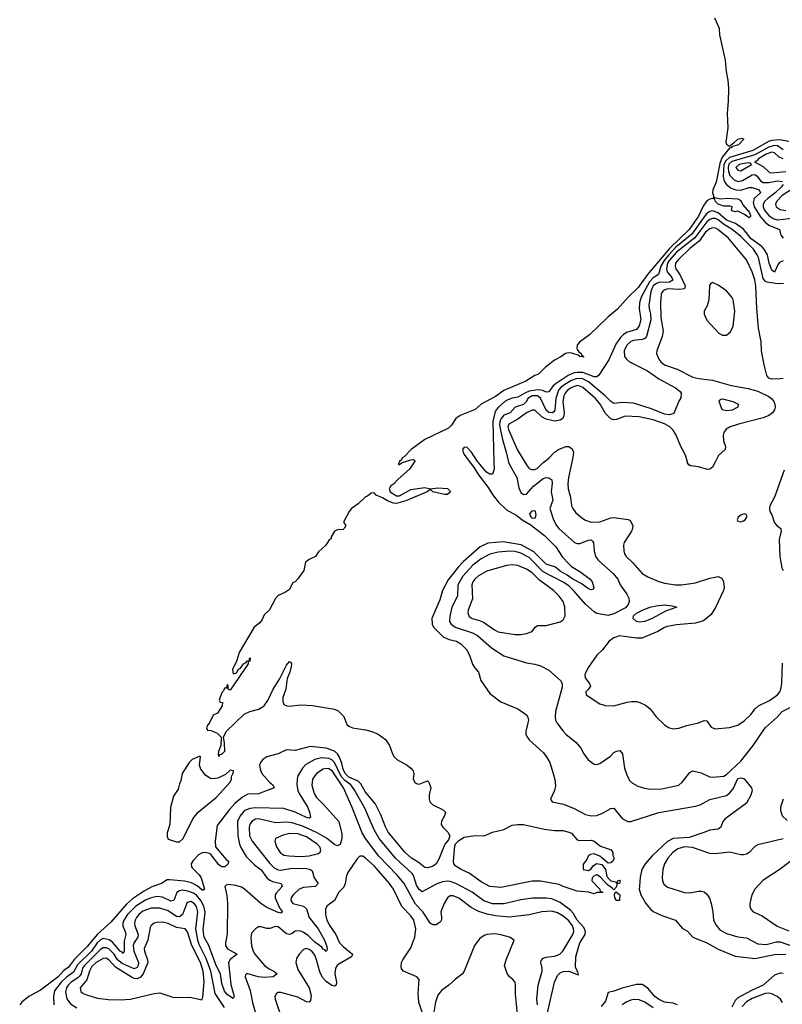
# Model space of a CAD drawing. Header units: inches. Extents: x 1552611 to 1694776, y 811966 to 917215.
# Tile 62 of 256: x 1570257 to 1575665, y 866154 to 873138. Entities that reach past the tile are written whole.
import ezdxf

# ---------------------------------------------------------------- set-up
doc = ezdxf.new("R2010")
doc.units = ezdxf.units.IN
doc.header["$MEASUREMENT"] = 0
doc.layers.add('B5876', color=7, linetype='Continuous')
doc.layers.add('B5877', color=7, linetype='Continuous')

msp = doc.modelspace()

# ---------------------------------------------------------------- linework, layer by layer
at = {"layer": 'B5876', "color": 5}
for points, elevation in [([(1573054.2, 870000), (1573020.4, 869950), (1572941.1, 869878.9), (1572910, 869845.1), (1572888.9, 869831.1), (1572877.7, 869810), (1572884.4, 869790), (1572930, 869761.3), (1572950, 869760.9), (1573030, 869805.9), (1573130, 869820.8), (1573170, 869810.4), (1573222.4, 869817.6), (1573290, 869812.9), (1573310, 869794.8), (1573310, 869786.6), (1573291, 869769), (1573270, 869769.8), (1573186, 869790), (1573170, 869806), (1573146.8, 869790), (1572994.6, 869725.4), (1572930, 869706.5), (1572907.8, 869707.8), (1572864.3, 869724.3), (1572830, 869745.4), (1572784.2, 869764.2), (1572770, 869781.2), (1572750, 869780.5), (1572722.5, 869757.5), (1572710, 869752.8), (1572656.5, 869703.5), (1572610.2, 869670), (1572592.9, 869650), (1572552.7, 869572.7), (1572570.8, 869550.8), (1572557.3, 869530), (1572550, 869522.7), (1572510, 869519.5), (1572490, 869509.3), (1572466.8, 869470), (1572464.7, 869455.3), (1572450.7, 869449.3), (1572428.6, 869411.4), (1572375.6, 869364.4), (1572353.7, 869330), (1572310.4, 869309.6), (1572284.7, 869290), (1572271.6, 869230), (1572228.8, 869171.2), (1572210, 869151.1), (1572194.9, 869145.1), (1572170, 869096.9), (1572142.7, 869077.3), (1572090, 869053.2), (1572070, 869033.1), (1572027.6, 868952.4), (1571990, 868916.3), (1571976.4, 868883.6), (1571959.3, 868860.7), (1571920.1, 868830), (1571812.5, 868650), (1571795.4, 868584.6), (1571767.2, 868530), (1571770, 868498.8), (1571794.8, 868505.2), (1571809.6, 868530.4), (1571822.7, 868537.3), (1571844, 868570), (1571862, 868578), (1571870, 868591.3), (1571887.3, 868592.7), (1571887.3, 868607.3), (1571892, 868612), (1571890, 868588), (1571878, 868582), (1571878, 868570), (1571750, 868381.2), (1571735.3, 868390), (1571735.1, 868410), (1571730, 868422), (1571722.8, 868402.8), (1571724.7, 868395.3), (1571710, 868395.8), (1571702.9, 868377.1), (1571690, 868366.3), (1571670.6, 868310.6), (1571678, 868298), (1571695.9, 868295.9), (1571694, 868270), (1571660.3, 868219.7), (1571630, 868203.9), (1571605.3, 868154.7), (1571585.6, 868130), (1571580.8, 868110), (1571590, 868099), (1571615.9, 868095.9), (1571657.8, 868077.8), (1571684.9, 868050), (1571683.6, 867990), (1571666.6, 867946.6), (1571665, 867925), (1571670, 867910.7), (1571676.8, 867923.2), (1571692.8, 867930), (1571711.8, 867950), (1571709.2, 868009.2), (1571702, 868050), (1571721.2, 868090), (1571850, 868212.4), (1571890, 868230.4), (1571953.6, 868246.4), (1571989.7, 868270.3), (1572017, 868310), (1572054, 868390), (1572098.6, 868461.4), (1572150, 868558.8), (1572170, 868584.7), (1572179.8, 868579.8), (1572184.7, 868570), (1572182.8, 868550), (1572173.4, 868510), (1572154.9, 868465.1), (1572143.8, 868390), (1572123, 868330), (1572122, 868302), (1572130, 868281), (1572150.7, 868270.7), (1572168.5, 868268.5), (1572250, 868278), (1572333.4, 868273.4), (1572490, 868246.9), (1572515.9, 868235.9), (1572554.9, 868194.9), (1572577.7, 868137.7), (1572590, 868125.7), (1572616.2, 868116.2), (1572710, 868102), (1572754.4, 868090), (1572798.9, 868070), (1572850, 868032.6), (1572878.6, 867990), (1572899.6, 867930), (1572911.7, 867910), (1572931, 867891), (1573004.9, 867850), (1573030.7, 867830), (1573047.3, 867810), (1573051, 867790), (1573048, 867750), (1573058.8, 867730), (1573070, 867720.7), (1573090, 867714.8), (1573150, 867738), (1573158, 867730), (1573172, 867690), (1573159.8, 867640.2), (1573160.4, 867610), (1573166.4, 867590), (1573187.8, 867567.8), (1573256.1, 867536.1), (1573275.9, 867515.9), (1573270.5, 867490), (1573247.7, 867452.3), (1573246.5, 867430), (1573258.5, 867410), (1573293.9, 867373.9), (1573306.3, 867350), (1573298.6, 867321.4), (1573272.5, 867290), (1573230, 867182.7), (1573210, 867151.5), (1573190, 867134.7), (1573150, 867122.4), (1573130, 867124.6), (1573082.7, 867162.7), (1573034.6, 867190), (1572990, 867229.9), (1572870, 867375.2), (1572850, 867412), (1572817.9, 867497.9), (1572778.2, 867578.2), (1572710, 867659.6), (1572677.2, 867717.2), (1572657.2, 867737.2), (1572590, 867765.6), (1572564, 867790), (1572550, 867822.8), (1572542, 867862.1), (1572525.9, 867905.9), (1572510.3, 867930.3), (1572489.9, 867949.9), (1572430.2, 867970.2), (1572317.2, 867982.8), (1572210, 867954.1), (1572150, 867958.5), (1572090, 867930.5), (1572009.6, 867910.4), (1571982.3, 867890), (1571965.3, 867870), (1571957.6, 867850), (1571961.4, 867821.4), (1571973.4, 867790), (1572029.1, 867729.1), (1572053.4, 867710), (1572060.7, 867690), (1571950, 867647.6), (1571875.3, 867644.7), (1571836.9, 867623.1), (1571782, 867578), (1571743.8, 867536.2), (1571656.7, 867423.3), (1571642.8, 867310), (1571646, 867270), (1571721.2, 867181.2), (1571737.3, 867170), (1571736, 867150), (1571712, 867130), (1571690, 867128.2), (1571670, 867142.9), (1571614.2, 867214.2), (1571602.6, 867222.6), (1571570, 867229.9), (1571550, 867227.5), (1571526, 867214), (1571486.8, 867173.2), (1571473.4, 867150), (1571475.2, 867130), (1571481, 867121), (1571530, 867073), (1571543.9, 867050), (1571567.7, 866970), (1571557.5, 866962.5), (1571550, 866963.5), (1571514.6, 866994.6), (1571475.7, 867015.7), (1571426.3, 867026.3), (1571322.7, 867037.3), (1571304, 867036), (1571263, 867010), (1571193.2, 866986.8), (1571141.6, 866958.4), (1571058.2, 866901.8), (1571015, 866865), (1570903.7, 866736.3), (1570808.6, 866651.4), (1570734.9, 866565.1), (1570646, 866474), (1570602.4, 866417.6), (1570569.1, 866390.9), (1570529.3, 866350), (1570404.6, 866255.4), (1570321.3, 866210), (1570272.1, 866170), (1570257.4, 866150)], 720), ([(1572947.4, 870000), (1572942.4, 869990), (1572943.9, 869983.9), (1572950, 869982.4), (1572964.8, 869995.2), (1572979.6, 870000)], 720), ([(1573449.2, 870000), (1573479.1, 869959.1), (1573510, 869908.5), (1573580, 869820), (1573610, 869770.2), (1573650, 869718.2), (1573710, 869660.7), (1573781.6, 869621.6), (1573819.2, 869590), (1573876.8, 869556.8), (1573979.4, 869479.4), (1574058.6, 869398.6), (1574106.5, 869326.5), (1574150, 869277.5), (1574170, 869258.9), (1574230, 869223.8), (1574302.9, 869170), (1574316.3, 869150), (1574328.7, 869110), (1574323.4, 869096.6), (1574310, 869092.8), (1574290, 869100.7), (1574238.5, 869138.5), (1574178.8, 869170), (1574139, 869199), (1574090, 869225.8), (1574055.5, 869255.5), (1573990, 869276.9), (1573903.2, 869363.2), (1573812.8, 869412.8), (1573686.2, 869433.8), (1573576, 869424), (1573521.6, 869398.4), (1573404.3, 869295.7), (1573365.5, 869254.5), (1573294.7, 869165.3), (1573254.9, 869090), (1573237.2, 869022.8), (1573179.3, 868890), (1573181.5, 868850), (1573191.6, 868830), (1573260.8, 868760.8), (1573302.7, 868742.7), (1573354.4, 868730), (1573384.6, 868710), (1573425.3, 868670), (1573447.4, 868630), (1573467.4, 868567.4), (1573482, 868542), (1573510.5, 868510), (1573526, 868450), (1573590, 868358.8), (1573670, 868299.1), (1573790, 868248.7), (1573850, 868208), (1573861.1, 868190), (1573864.9, 868170), (1573845.2, 868090), (1573845.7, 868070), (1573852.7, 868052.7), (1573870.4, 868030), (1573970, 867938.9), (1573992.9, 867910), (1574015.6, 867870), (1574041.1, 867790), (1574052.3, 867747.7), (1574056.7, 867703.3), (1574050.3, 867669.7), (1574021, 867610), (1574032, 867590), (1574114, 867574), (1574190, 867542.4), (1574270, 867499.4), (1574310, 867490.1), (1574350, 867493.5), (1574389.7, 867510), (1574450, 867543.6), (1574470, 867544.9), (1574530, 867472.8), (1574550, 867459), (1574570, 867451.8), (1574590, 867450.9), (1574790, 867514.3), (1575050, 867558.6), (1575082, 867570), (1575150, 867606.2), (1575270, 867635), (1575290, 867650.8), (1575316.8, 867683.2), (1575350, 867755.8), (1575370, 867761.2), (1575393.4, 867753.4), (1575445.2, 867690), (1575450.2, 867670), (1575442.6, 867637.4), (1575410, 867579.7), (1575259.1, 867470), (1575242.6, 867450), (1575227.7, 867410), (1575210, 867395.8), (1575150, 867389.9), (1575108.5, 867371.5), (1575003.2, 867336.8), (1574891.1, 867328.9), (1574850, 867307.8), (1574743.4, 867210), (1574693.3, 867150), (1574668.5, 867110), (1574656.7, 867056.7), (1574651.5, 866990), (1574650.9, 866970), (1574660.6, 866930), (1574696.3, 866870), (1574729.3, 866830), (1574750, 866812.8), (1574810, 866783.2), (1574906.4, 866750), (1574953.5, 866693.5), (1574993.4, 866673.4), (1575030.1, 866630.1), (1575128.8, 866590), (1575210, 866545.7), (1575330, 866494.6), (1575470, 866479.9), (1575610, 866508), (1575688.8, 866508.8)], 740), ([(1573723.9, 870000), (1573733.9, 869973.9), (1573781.9, 869890), (1573796.3, 869816.3), (1573810, 869785.3), (1573830, 869770.3), (1573850, 869772.6), (1573901.3, 869830), (1573970, 869884.6), (1573990, 869891), (1574008.6, 869888.6), (1574030, 869874), (1574033.9, 869850), (1574025.6, 869790), (1574037, 869730), (1574015.7, 869670), (1574042.1, 869590), (1574063.2, 869550), (1574079.7, 869530), (1574190.4, 869430), (1574210, 869421.7), (1574230, 869421.8), (1574290, 869447.1), (1574310, 869448.7), (1574319.7, 869439.7), (1574326.1, 869426.1), (1574330.8, 869370), (1574341.2, 869330), (1574361.8, 869301.8), (1574465.2, 869210), (1574497.7, 869170), (1574514.9, 869130), (1574562.3, 869062.3), (1574575.4, 869035.4), (1574578, 869010), (1574570.8, 868989.2), (1574552.7, 868967.3), (1574470, 868924.1), (1574430, 868912.2), (1574350, 868925.7), (1574330, 868936.8), (1574270, 868991.1), (1574184.8, 869090), (1574150, 869121.8), (1574110, 869149.1), (1573970, 869222), (1573870, 869323.4), (1573810, 869353.8), (1573770, 869365.6), (1573730, 869367.2), (1573650, 869360.6), (1573590, 869346.1), (1573530, 869314.9), (1573470, 869268.4), (1573399.4, 869190), (1573363.9, 869130), (1573361.2, 869050), (1573321.4, 868970), (1573306.4, 868906.4), (1573305.5, 868870), (1573315.8, 868850), (1573344, 868830), (1573467.6, 868790), (1573504.1, 868770), (1573602.7, 868682.7), (1573690, 868626.4), (1573850, 868576.5), (1573910, 868567.4), (1573950, 868554.9), (1574010, 868523.6), (1574092.4, 868450), (1574104.9, 868430), (1574104.5, 868404.5), (1574057.1, 868230), (1574053, 868190), (1574057.2, 868170), (1574065.6, 868150), (1574110, 868091.5), (1574130, 868069), (1574203.8, 868010), (1574236.4, 867970), (1574258.4, 867930), (1574289.1, 867889.1), (1574330, 867858), (1574350, 867855.5), (1574370, 867862), (1574445.4, 867914.6), (1574470, 867939.3), (1574490, 867950.4), (1574513.4, 867953.4), (1574531.6, 867931.6), (1574546.5, 867830), (1574562, 867782), (1574582.2, 867742.2), (1574602.3, 867722.3), (1574640.2, 867700.2), (1574687, 867687), (1574730, 867680.8), (1574810, 867682.6), (1574930, 867708.4), (1574953.7, 867730), (1575010, 867798), (1575030, 867810.4), (1575090, 867794.9), (1575148.2, 867768.2), (1575170, 867764.4), (1575250, 867773.1), (1575270, 867784), (1575370, 867878.9), (1575457.5, 867990), (1575544.3, 868115.7), (1575628, 868190), (1575663.1, 868230), (1575721, 868259)], 760), ([(1573620.1, 870000), (1573621.6, 869950), (1573610, 869914), (1573590, 869913.6), (1573568.1, 869928.1), (1573507.6, 870000)], 740), ([(1573838.8, 870000), (1573854.4, 869974.4), (1573870, 869955.2), (1573886.6, 869946.6), (1573910, 869946.5), (1573930, 869956.9), (1573966.3, 869993.7), (1573974.2, 870000)], 780), ([(1574171.9, 870000), (1574149, 869890), (1574145.1, 869845.1), (1574146.4, 869810), (1574162.7, 869750), (1574170.2, 869690), (1574178.2, 869670), (1574199.5, 869639.5), (1574243.6, 869603.6), (1574270, 869587.7), (1574310, 869574.4), (1574370, 869575.3), (1574450, 869603.7), (1574470, 869605.9), (1574572.1, 869592.1), (1574585.7, 869585.7), (1574603.7, 869550), (1574603.1, 869530), (1574596.1, 869510), (1574543.6, 869430), (1574538, 869410), (1574540.3, 869370), (1574545.2, 869350), (1574558, 869330), (1574605.1, 869285.1), (1574671.5, 869210), (1574710, 869185.1), (1574790, 869153), (1574830, 869140.6), (1574908.3, 869128.3), (1574949.3, 869129.3), (1575050, 869143.6), (1575150, 869176.6), (1575210, 869189.2), (1575236.1, 869176.1), (1575248.4, 869150), (1575251.4, 869111.4), (1575247.5, 869090), (1575191.9, 868968.1), (1575160.6, 868919.4), (1575106.4, 868873.6), (1575050, 868857.3), (1574914.1, 868845.9), (1574850, 868833.9), (1574830, 868827.1), (1574781.6, 868798.4), (1574667.9, 868752.1), (1574630, 868749.9), (1574510, 868767.1), (1574470, 868753.8), (1574437.3, 868730), (1574390.6, 868669.4), (1574349.7, 868630.3), (1574290, 868546.2), (1574270.7, 868510), (1574264.6, 868490), (1574266.4, 868470), (1574296.9, 868430), (1574305.5, 868410), (1574291.2, 868388.8), (1574270.4, 868370), (1574274.9, 868350), (1574370, 868286.4), (1574410, 868272.4), (1574470, 868272.2), (1574563.5, 868296.5), (1574598.9, 868301.1), (1574630, 868301.1), (1574655.1, 868295.1), (1574695.4, 868275.4), (1574728.8, 868250), (1574770, 868192.7), (1574830, 868135.5), (1574857.7, 868117.7), (1574888.5, 868108.5), (1574930, 868113.1), (1574987.3, 868132.7), (1575069.8, 868150.2), (1575110, 868166.7), (1575130, 868164), (1575160.3, 868120.3), (1575188.4, 868108.4), (1575290, 868116.9), (1575350, 868132.9), (1575395.2, 868164.8), (1575440.4, 868210), (1575471.9, 868250), (1575495.8, 868270), (1575573.3, 868310), (1575629.7, 868350), (1575646.2, 868370), (1575654.6, 868390), (1575661.1, 868430), (1575666.7, 868573.3)], 780), ([(1575188.4, 870000), (1575170, 869965), (1575150, 869948.8), (1575133.1, 869946.9), (1575070, 869966.4), (1575012.8, 869972.8), (1575001.5, 869981.5), (1574993.5, 869993.5), (1574991.6, 870000)], 780), ([(1575677.2, 869942.8), (1575610.3, 869750), (1575576.3, 869690), (1575573.4, 869670), (1575576.3, 869650), (1575590, 869626), (1575609.1, 869569.1), (1575625.5, 869550), (1575654.4, 869530), (1575657.4, 869510), (1575641.5, 869450), (1575647.6, 869330), (1575660.4, 869250), (1575670, 869230.8)], 820), ([(1573967.4, 865950), (1574049.3, 866310), (1574070, 866357.6), (1574090, 866376.5), (1574110, 866385.9), (1574150, 866388.1), (1574216.1, 866363.9), (1574218.4, 866370), (1574197.6, 866417.6), (1574200.2, 866490), (1574228.1, 866590), (1574266.3, 866650), (1574268.8, 866670), (1574258.2, 866698.2), (1574211.1, 866750), (1574181.4, 866801.4), (1574162.7, 866822.7), (1574090, 866875.9), (1574030, 866901.5), (1573990, 866908), (1573894, 866906), (1573810, 866894.9), (1573693.2, 866866.8), (1573610, 866867.1), (1573547.4, 866887.4), (1573464.5, 866950), (1573350, 867009.9), (1573310, 867025.4), (1573290, 867027.3), (1573256.3, 867023.7), (1573210, 867006.9), (1573110, 866952.5), (1573090, 866969.2), (1573070, 866999.9), (1573050, 867067.3), (1573041.3, 867081.3), (1572921.7, 867190), (1572807.3, 867330), (1572770, 867392), (1572704.8, 867544.8), (1572630, 867677.2), (1572604.1, 867710), (1572562.2, 867742.2), (1572537, 867770), (1572490, 867868.8), (1572470, 867887.6), (1572450, 867897.3), (1572397.3, 867902.7), (1572349, 867891), (1572285.5, 867854.5), (1572261.7, 867830), (1572230, 867773.7), (1572223.8, 867750), (1572222, 867710), (1572229.4, 867670.6), (1572238.5, 867650), (1572300.1, 867550), (1572315, 867510), (1572318.4, 867481.6), (1572310, 867474.8), (1572290, 867480.2), (1572210, 867517.8), (1572130, 867541.8), (1571930, 867548.3), (1571890, 867543), (1571850, 867525.2), (1571820.1, 867490), (1571802.7, 867450), (1571803.4, 867350), (1571816.1, 867290), (1571825.1, 867265.1), (1571862.3, 867202.3), (1571923.1, 867143.1), (1571970, 867107), (1572010, 867051.8), (1572030, 867034), (1572050, 867024.7), (1572112.2, 867010), (1572117.8, 866990), (1572076.6, 866943.4), (1572069.5, 866930), (1572068.4, 866910), (1572098.8, 866838.8), (1572120.3, 866810), (1572110, 866800.4), (1572090, 866804.7), (1572010, 866840.7), (1571967.9, 866870), (1571850, 866972.9), (1571830, 866984.3), (1571790, 866996.8), (1571737, 867003), (1571720.8, 866999.2), (1571712.7, 866990), (1571726, 866926), (1571730.1, 866870.1), (1571727.9, 866652.1), (1571715.6, 866590), (1571717.2, 866570), (1571730, 866546.4), (1571799, 866510), (1571750, 866471.9), (1571737.7, 866450), (1571754, 866294), (1571777.2, 866210), (1571770, 866195.6), (1571730, 866220.6), (1571710, 866247.1), (1571690, 866301.7), (1571680.3, 866370), (1571649.9, 866430.1), (1571599.6, 866570), (1571565.5, 866630), (1571557.4, 866682.6), (1571572.7, 866807.3), (1571563.1, 866850), (1571541.5, 866890), (1571510, 866929.1), (1571490, 866941.7), (1571450, 866957), (1571410, 866963.4), (1571390, 866959.9), (1571372.1, 866947.9), (1571350, 866889.8), (1571330, 866886.4), (1571270, 866913.7), (1571230, 866917.6), (1571190, 866909), (1571150, 866892.2), (1571081, 866850), (1571022.1, 866790), (1570996.2, 866750), (1570989, 866730), (1570987.5, 866707.5), (1571005.8, 866670), (1571010.5, 866650), (1570999, 866601), (1570998.4, 866530), (1570990, 866515.1), (1570983.8, 866523.8), (1570970, 866530.5), (1570914.8, 866594.8), (1570891.1, 866611.1), (1570850, 866619.8), (1570830, 866610.9), (1570807.4, 866590), (1570766.1, 866530), (1570666.8, 866433.2), (1570638.1, 866381.9), (1570590, 866345.9), (1570552.3, 866310), (1570505.1, 866250), (1570496.4, 866210), (1570500.1, 866150)], 740), ([(1573929.4, 866150), (1573924.2, 866190), (1573933.4, 866290), (1573961, 866390), (1573962, 866410), (1573952, 866450), (1573954.2, 866465.8), (1573970, 866481.3), (1573990, 866488.2), (1574050, 866495.2), (1574070, 866502), (1574090, 866511.2), (1574109.4, 866530.6), (1574179.7, 866650), (1574185.9, 866670), (1574185, 866690), (1574177.5, 866710), (1574150, 866747), (1574110, 866779.2), (1574070, 866802.5), (1574030, 866813.5), (1573958.8, 866810), (1573870, 866788.7), (1573730, 866772), (1573630, 866780.4), (1573572.8, 866792.8), (1573513.4, 866813.4), (1573459.6, 866839.6), (1573370, 866905.8), (1573330, 866924.5), (1573310, 866923.2), (1573290.2, 866910), (1573266.1, 866870), (1573244.1, 866810), (1573249.2, 866770), (1573247.9, 866752.1), (1573240.2, 866739.8), (1573210, 866718.7), (1573190, 866716.9), (1573170, 866726), (1573115.7, 866810), (1573064, 866864), (1572982.3, 867010), (1572932.7, 867070), (1572804.4, 867204.4), (1572708.4, 867330), (1572685.4, 867370), (1572614.5, 867550), (1572552.6, 867690), (1572472.9, 867810), (1572450, 867825.4), (1572430, 867827), (1572410, 867821.7), (1572361.6, 867790), (1572334.4, 867750), (1572328.5, 867708.5), (1572344.2, 867650), (1572361.3, 867621.3), (1572414.2, 867570), (1572520.7, 867450), (1572542.1, 867362.1), (1572540.5, 867330), (1572530, 867287.8), (1572510, 867278.7), (1572490, 867287.6), (1572432.4, 867332.4), (1572366.6, 867370), (1572270, 867416.1), (1572190, 867442.3), (1572150, 867445.8), (1572070, 867441.8), (1571950, 867469.5), (1571930, 867466.9), (1571905.8, 867454.2), (1571890, 867431.9), (1571884, 867410), (1571887.3, 867350), (1571905.9, 867310), (1572030, 867152.1), (1572062, 867122), (1572090, 867108.6), (1572110, 867106.3), (1572190, 867118.6), (1572290, 867116.4), (1572320.3, 867110), (1572330, 867101.1), (1572344.4, 867050), (1572372.8, 867010), (1572370, 867005.1), (1572353, 866990), (1572270, 866981.5), (1572238.6, 866970), (1572196.3, 866930), (1572181.8, 866910), (1572179.3, 866890), (1572194.9, 866870), (1572270, 866850.1), (1572291.8, 866831.8), (1572310.6, 866770), (1572374.1, 866690), (1572418.9, 866610), (1572435.1, 866564.9), (1572436.4, 866543.6), (1572430, 866527.8), (1572420.4, 866540.4), (1572410, 866544.4), (1572398.6, 866558.6), (1572350, 866594.9), (1572301.7, 866641.7), (1572270, 866662.2), (1572250, 866671.8), (1572224, 866676), (1572210, 866673.1), (1572190, 866656.2), (1572170, 866648.6), (1572150, 866654.2), (1572090, 866702.9), (1572070, 866706.2), (1572030, 866691.6), (1572010, 866690.7), (1571970, 866704), (1571950, 866704.2), (1571928.2, 866690), (1571901.6, 866658.4), (1571895.1, 866624.9), (1571901.4, 866570), (1571912.6, 866530), (1571924.6, 866510), (1571992.6, 866430), (1572026, 866406), (1572058.9, 866390), (1572083.7, 866370), (1572054, 866350), (1571990, 866343.9), (1571948.8, 866348.8), (1571868.2, 866371.8), (1571857.7, 866362.3), (1571855.5, 866350), (1571891.9, 866251.9), (1571907.8, 866167.8), (1571935, 866075)], 760), ([(1575670.3, 867610), (1575652.7, 867552.7), (1575652.2, 867530), (1575664.2, 867490), (1575698, 867458)], 760), ([(1575670, 867326.6), (1575490, 867285.4), (1575470, 867273.3), (1575428.5, 867231.5), (1575410, 867219.8), (1575390, 867214.5), (1575370, 867214.2), (1575290, 867233.5), (1575190, 867222.4), (1575150, 867224.5), (1575027.2, 867267.2), (1574970, 867269.9), (1574924.4, 867255.6), (1574888.5, 867231.5), (1574852.2, 867190), (1574829.4, 867150), (1574817.8, 867110), (1574812.6, 867052.6), (1574814.9, 867030), (1574825.2, 867005.2), (1574850, 866985.7), (1574970, 866947.2), (1575010, 866943.7), (1575070, 866957), (1575090, 866957), (1575110, 866951.8), (1575130, 866936.4), (1575147.9, 866907.9), (1575159.6, 866870), (1575172.3, 866810), (1575177.6, 866750), (1575194.9, 866714.9), (1575222, 866682), (1575270, 866656.8), (1575350, 866633.5), (1575410, 866625.2), (1575490, 866582.6), (1575550, 866579.4), (1575623.3, 866596.7), (1575650, 866597.1), (1575744.6, 866564.6)], 760), ([(1573130, 866044), (1573087.8, 866170), (1573082.4, 866230), (1573089.5, 866330), (1573073.2, 866350), (1572978.4, 866390), (1572965.5, 866405.5), (1572962, 866422), (1572965, 866450), (1572973.3, 866470), (1573030, 866553.6), (1573058.7, 866630), (1573066.8, 866690), (1573052.3, 866750), (1573030, 866782.1), (1572967.3, 866847.3), (1572907, 866970), (1572880.4, 867010), (1572770, 867137.1), (1572710, 867191.3), (1572690, 867204.1), (1572674.9, 867205.1), (1572670, 867205.1), (1572650, 867186), (1572584.4, 867090), (1572574.5, 867065.5), (1572565.8, 867010), (1572555, 866985), (1572520.8, 866950), (1572490.1, 866889.9), (1572435.3, 866850), (1572425.4, 866830), (1572425.5, 866790), (1572436.2, 866750), (1572455.4, 866710), (1572498.4, 866650), (1572525.2, 866590), (1572550, 866563.1), (1572617.1, 866510), (1572610.1, 866490), (1572520.3, 866439.7), (1572508.6, 866430), (1572496.3, 866410), (1572492.9, 866370), (1572503.7, 866310), (1572500.3, 866290), (1572490, 866282.9), (1572470, 866286.6), (1572430, 866315.5), (1572404.4, 866344.4), (1572384.3, 866384.3), (1572362.6, 866470), (1572350, 866502.3), (1572330, 866527.8), (1572310, 866542.8), (1572289.5, 866550.5), (1572270, 866543.8), (1572238.6, 866510), (1572220, 866480), (1572215.2, 866450), (1572230, 866401.7), (1572310.2, 866270), (1572323, 866217), (1572318.9, 866181.1), (1572310, 866169.6), (1572290, 866171.1), (1572230, 866204.9), (1572110, 866237.3), (1572090, 866236.9), (1572077.3, 866230), (1572067, 866210), (1572068.8, 866190), (1572115.9, 866050)], 780), ([(1575739.4, 867180.6), (1575650, 867112.7), (1575527.4, 867032.6), (1575470.4, 866970), (1575448.4, 866930), (1575434.9, 866870), (1575434.9, 866850), (1575441.6, 866830), (1575459.1, 866810), (1575520.7, 866780.7), (1575628.4, 866708.4), (1575710, 866674)], 780), ([(1571710.4, 866130.4), (1571643.3, 866230), (1571613, 866390), (1571580, 866480), (1571530, 866577.6), (1571519.6, 866610), (1571507, 866690), (1571519.8, 866810), (1571510, 866847.8), (1571493.9, 866870), (1571470, 866883), (1571444.9, 866875.1), (1571412.8, 866790), (1571390, 866773.5), (1571370, 866777.3), (1571310, 866817.2), (1571250, 866836), (1571190, 866836.9), (1571130, 866813.7), (1571101.2, 866790), (1571085.2, 866770), (1571075.2, 866750), (1571071.6, 866730), (1571074.4, 866710), (1571097.5, 866650), (1571094.1, 866630), (1571068, 866592), (1571061.7, 866570), (1571065.7, 866530), (1571098.6, 866450), (1571097, 866430), (1571090, 866415.8), (1571070, 866405.3), (1570984.4, 866444.4), (1570951.5, 866470), (1570926.2, 866510), (1570890, 866546.9), (1570870, 866555.2), (1570850, 866554.8), (1570830, 866542.1), (1570717.4, 866430), (1570703.8, 866410), (1570692.6, 866370), (1570684.1, 866355.9), (1570670, 866341.8), (1570621.6, 866310), (1570602.2, 866290), (1570589.3, 866270), (1570582.6, 866242.6), (1570592.7, 866192.7), (1570617, 866157), (1570662.8, 866130)], 760), ([(1573796.4, 865990), (1573773.8, 866226.2), (1573773.3, 866293.3), (1573769.5, 866310), (1573754.5, 866330), (1573729.2, 866350), (1573713.1, 866373.1), (1573695.1, 866430), (1573705.7, 866470), (1573762.7, 866610), (1573729.2, 866630), (1573670, 866646.9), (1573626.6, 866653.4), (1573570, 866649.6), (1573550, 866642.9), (1573519.1, 866620.9), (1573482.2, 866570), (1573409, 866390), (1573396, 866370), (1573347, 866333), (1573300.8, 866290), (1573248.2, 866251.8), (1573221.9, 866218.1), (1573205, 866170), (1573189, 866071)], 780), ([(1575670, 866373.2), (1575650, 866375.6), (1575610, 866359.8), (1575528.5, 866290), (1575446.9, 866253.1), (1575350, 866200.3), (1575330, 866180.7), (1575306.4, 866133.6)], 740), ([(1574922.4, 866150), (1574890, 866162.1), (1574830, 866170.3), (1574787.9, 866190), (1574760.9, 866210), (1574710, 866268.8), (1574670, 866294.5), (1574630, 866294.7), (1574530, 866269), (1574470, 866246.1), (1574430, 866238.3), (1574410, 866177), (1574381, 866139)], 740), ([(1575666.1, 866166.1), (1575652.2, 866190), (1575627.6, 866210), (1575590, 866227.9), (1575570, 866233.1), (1575544, 866230), (1575450, 866194.7), (1575410, 866171.1), (1575380.8, 866139.2)], 760), ([(1574749.9, 866129.9), (1574690, 866168.8), (1574650, 866186.2), (1574612, 866188), (1574590, 866182.5), (1574556.9, 866170), (1574528.5, 866150)], 760)]:
    msp.add_lwpolyline(points, dxfattribs=dict(at, elevation=elevation))
for points, elevation in [([(1573910, 869600.5), (1573890, 869602.6), (1573878.7, 869618.7), (1573875.1, 869630), (1573890, 869653.4), (1573910, 869655.8), (1573912, 869652), (1573917.2, 869622.8)], 740), ([(1575394, 869634), (1575370, 869624), (1575351.3, 869610), (1575344.7, 869590), (1575350, 869582), (1575370, 869576), (1575390, 869584), (1575402, 869590), (1575414.6, 869614.6), (1575408.7, 869628.7)], 820), ([(1573750, 869271.1), (1573710, 869265.9), (1573570, 869226.3), (1573510, 869194.1), (1573484.8, 869170), (1573470.1, 869150), (1573462.7, 869130), (1573468, 869030), (1573437.1, 868950), (1573435, 868930), (1573444.4, 868904.4), (1573464.9, 868890), (1573510, 868879.8), (1573545.5, 868865.5), (1573622.8, 868810), (1573650, 868796.3), (1573770, 868778.2), (1573810, 868778), (1573850, 868785.2), (1573890, 868799.5), (1573911.5, 868830), (1573930, 868841.3), (1573990, 868841.3), (1574090, 868866.7), (1574110, 868880.7), (1574124.2, 868910), (1574123.1, 868970), (1574110.6, 869010), (1574083.4, 869050), (1574042, 869090), (1573943.5, 869163.5), (1573890, 869213.9), (1573850, 869240.4), (1573790, 869267.2)], 780), ([(1574650, 868863.6), (1574630, 868868.4), (1574607.2, 868890), (1574610.6, 868910), (1574630, 868928.1), (1574672.6, 868950), (1574725.1, 868970), (1574770, 868980.7), (1574830, 868986.4), (1574881.2, 868981.2), (1574917.3, 868970), (1574836.9, 868943.1), (1574742.6, 868890), (1574690, 868869.9)], 760), ([(1571534.7, 867914.7), (1571479.1, 867890), (1571459.8, 867870), (1571410.2, 867790), (1571400.9, 867739.1), (1571390, 867718.4), (1571380.7, 867679.3), (1571347.9, 867630), (1571326.7, 867550), (1571322.8, 867430), (1571304, 867370), (1571303.5, 867343.5), (1571310, 867324.7), (1571370, 867307.3), (1571390, 867307.3), (1571417.2, 867330), (1571486, 867470), (1571522.9, 867517.1), (1571650, 867620.7), (1571749, 867730), (1571759, 867750), (1571758, 867770), (1571770, 867794), (1571772.7, 867810), (1571750, 867815.6), (1571717.1, 867782.9), (1571662.2, 867757.8), (1571630, 867752.7), (1571610, 867755.2), (1571576.9, 867776.9), (1571541.1, 867821.1), (1571533.2, 867850), (1571539.6, 867910)], 720), ([(1574050, 867387.3), (1574110, 867387.3), (1574150, 867374.9), (1574170, 867367.3), (1574210, 867320.7), (1574230, 867315.5), (1574310, 867318), (1574331, 867310), (1574374.9, 867274.9), (1574451.3, 867250), (1574462, 867230), (1574462, 867210), (1574472, 867190), (1574462, 867170), (1574450, 867158), (1574430, 867155.3), (1574370, 867204), (1574330, 867222), (1574303.6, 867216.4), (1574291.3, 867208.7), (1574279.8, 867180.2), (1574251.6, 867148.4), (1574252, 867110), (1574290, 867102), (1574310, 867114), (1574324.4, 867135.6), (1574347.6, 867152.4), (1574386, 867146), (1574411.3, 867110), (1574421.1, 867061.1), (1574439.3, 867039.3), (1574450, 867030.7), (1574482, 867022), (1574490, 867014), (1574498, 867022), (1574498, 867030), (1574510, 867034.8), (1574514.8, 867030), (1574510.6, 867010), (1574491.6, 867008.4), (1574490, 866988), (1574470, 866966), (1574458.9, 866978.9), (1574423, 867003), (1574376.6, 867056.6), (1574350, 867071.8), (1574330, 867065.2), (1574317.3, 867050), (1574314.8, 867030), (1574371.3, 866970), (1574372.7, 866952.7), (1574390, 866951.3), (1574390, 866946), (1574350, 866948), (1574330, 866938), (1574290, 866948.7), (1574210, 866957.2), (1574110.3, 866989.7), (1574083.6, 867003.6), (1573950, 867027.4), (1573890, 867028), (1573670, 866983.1), (1573590, 866989.7), (1573530, 867022.7), (1573444.5, 867084.5), (1573386.8, 867110), (1573350, 867134), (1573335.8, 867150), (1573332.8, 867170), (1573341.7, 867278.3), (1573346.8, 867293.2), (1573370, 867316.9), (1573410, 867339.3), (1573490, 867350.4), (1573551.7, 867348.3), (1573610, 867374), (1573690, 867394.8), (1573750, 867424), (1573786, 867430), (1573830.3, 867430.3), (1573977.1, 867397.1)], 720), ([(1572173.8, 867366.2), (1572125.3, 867354.7), (1572070.2, 867329.8), (1572065.6, 867310), (1572077.1, 867270), (1572103.5, 867230), (1572130, 867212.5), (1572166, 867206), (1572250, 867203), (1572310, 867207), (1572376.1, 867223.9), (1572387.1, 867232.9), (1572391.9, 867250), (1572384.3, 867270), (1572367.3, 867290), (1572290, 867341.9), (1572230, 867362.4)], 780), ([(1574510, 866889.2), (1574488, 866890), (1574478, 866910), (1574475.3, 866930), (1574478, 866942), (1574487.3, 866952.7), (1574511.7, 866930)], 720), ([(1571270, 866737.5), (1571230, 866735.2), (1571211.2, 866728.8), (1571190, 866712.9), (1571181.7, 866698.3), (1571167, 866610), (1571141, 866550), (1571141.8, 866530), (1571164.7, 866470), (1571165.4, 866450), (1571133, 866370), (1571113.9, 866346.1), (1571090, 866335.3), (1571070, 866337), (1571050, 866346.5), (1570937.1, 866417.1), (1570888.8, 866468.8), (1570870, 866480.3), (1570850, 866479.7), (1570800.3, 866450), (1570770, 866422.5), (1570753, 866390), (1570732.7, 866327.3), (1570686.6, 866270), (1570690, 866246), (1570707.9, 866230), (1570730, 866220.2), (1570810, 866198.1), (1570888.1, 866188.1), (1570970, 866184.8), (1571043.7, 866190), (1571211.4, 866231.4), (1571250, 866236.1), (1571350, 866202), (1571463.8, 866203.8), (1571550, 866186.8), (1571555.4, 866204.6), (1571566.3, 866313.7), (1571559.3, 866390), (1571539, 866450), (1571478.7, 866570), (1571447, 866667), (1571429.5, 866689.5), (1571370, 866699.7), (1571310, 866727.3)], 780)]:
    msp.add_lwpolyline(points, close=True, dxfattribs=dict(at, elevation=elevation))
at = {"layer": 'B5877', "color": 5}
for points, elevation in [([(1575183.6, 873150), (1575218, 873078), (1575218.6, 873030), (1575260.1, 872850), (1575265.6, 872770), (1575278.1, 872710), (1575282.6, 872650), (1575281.5, 872558.5), (1575274.2, 872474.2), (1575277.4, 872370), (1575263.9, 872270), (1575270, 872255.2), (1575290, 872240.7), (1575298, 872242), (1575299.3, 872250), (1575318.6, 872261.4), (1575350, 872290.2), (1575377.6, 872297.6), (1575390.7, 872290.7), (1575354, 872250), (1575304.7, 872235.3), (1575306, 872230), (1575290, 872225.7), (1575237.4, 872162.6), (1575221.3, 872118.7), (1575195.6, 871984.4), (1575171, 871930), (1575168.7, 871908.7), (1575178.3, 871881.7), (1575174.8, 871874.8), (1575182.9, 871877.1), (1575228.3, 871868.3), (1575270, 871872.2), (1575350, 871868.4), (1575370, 871855), (1575384.1, 871824.1), (1575431.1, 871770), (1575440.2, 871750), (1575438.2, 871741.8), (1575430, 871733.3), (1575396.9, 871756.9), (1575350, 871779.3), (1575330, 871775.3), (1575310, 871782), (1575304, 871790), (1575308.7, 871810), (1575296.2, 871816.2), (1575250, 871815.7), (1575210, 871829.5), (1575189, 871850), (1575185.6, 871865.6), (1575169, 871869), (1575150, 871865.8), (1575130, 871853.1), (1575104.6, 871815.4), (1575070, 871745.1), (1575004.4, 871650), (1574864.9, 871515.1), (1574709, 871331), (1574641.8, 871238.2), (1574571.4, 871170), (1574495.3, 871084.7), (1574430.7, 871030), (1574297.4, 870902.6), (1574227.1, 870850), (1574210.8, 870830), (1574207, 870807), (1574210, 870799.1), (1574222, 870782), (1574239.1, 870770), (1574241.1, 870761.1), (1574256, 870750), (1574254.8, 870745.2), (1574230, 870747.8), (1574218, 870758), (1574171.7, 870771.7), (1574150, 870774), (1574127.5, 870770), (1574094, 870746), (1574050, 870723.2), (1573982.3, 870670), (1573936.8, 870623.2), (1573910, 870614.2), (1573845.3, 870574.7), (1573690, 870508.5), (1573630, 870464.9), (1573530, 870411.4), (1573486.3, 870373.7), (1573380.7, 870330), (1573349.5, 870310), (1573318.2, 870261.8), (1573298.4, 870241.6), (1573130, 870159.6), (1573034.2, 870090), (1572983, 870037), (1572969.4, 870030), (1572963.9, 870016.1), (1572950, 870005.2), (1572947.4, 870000)], 720), ([(1575710, 872273.7), (1575645, 872285), (1575590, 872281.8), (1575566.9, 872273.1), (1575454.6, 872210), (1575290, 872159.5), (1575263.1, 872136.9), (1575250.8, 872110), (1575245.5, 872025.5), (1575253.2, 871993.2), (1575269.1, 871969.1), (1575302.3, 871942.3), (1575335.3, 871930), (1575370, 871927.6), (1575430, 871946.8), (1575450, 871947.8), (1575500.2, 871930), (1575511, 871910), (1575465.3, 871870), (1575457.8, 871842.2), (1575465.7, 871810), (1575510, 871740.3), (1575542.6, 871702.6), (1575570, 871680.1), (1575645.2, 871650), (1575655.1, 871610), (1575670, 871587.5)], 740), ([(1575670, 872214.1), (1575630, 872242), (1575610, 872246), (1575570, 872234.4), (1575470, 872179.7), (1575307.2, 872132.8), (1575286.4, 872113.6), (1575279.7, 872090), (1575282.1, 872062.1), (1575293.3, 872033.3), (1575322.7, 872002.7), (1575350, 871990.4), (1575383.4, 871996.6), (1575450, 872037.9), (1575470, 872039.9), (1575487.1, 872027.1), (1575510, 871994), (1575530, 871983.1), (1575570, 871982.3), (1575630, 871995.3), (1575666, 871990)], 760), ([(1575670, 872150.6), (1575642.3, 872162.3), (1575610, 872194.1), (1575590, 872199.1), (1575550, 872185.1), (1575496.4, 872150), (1575483.9, 872136.1), (1575467.3, 872130), (1575530, 872095.5), (1575574.3, 872054.3), (1575590.5, 872050.5), (1575690, 872061.5)], 780), ([(1575670.8, 871970), (1575656.9, 871950), (1575612.5, 871907.5), (1575560.9, 871870), (1575540.1, 871850), (1575529.3, 871830), (1575528.6, 871810), (1575536.7, 871790), (1575569.7, 871750), (1575605.6, 871725.6), (1575630, 871718.6), (1575750, 871733)], 760), ([(1575730, 871934.6), (1575663.4, 871890), (1575626, 871850), (1575616.6, 871830), (1575621.4, 871810), (1575650.6, 871790.6), (1575690, 871785.3)], 780), ([(1575671.4, 871428.6), (1575645.2, 871414.8), (1575635.4, 871404.6), (1575610, 871346.6), (1575590, 871362), (1575570.6, 871410), (1575558.5, 871470), (1575537, 871510), (1575520.4, 871530), (1575444.4, 871584.4), (1575390, 871652.4), (1575332.9, 871692.9), (1575270, 871716.3), (1575210, 871767.1), (1575170, 871781.1), (1575150, 871777.7), (1575130, 871762.6), (1575110, 871739), (1575022.8, 871617.2), (1574910, 871524.3), (1574859, 871470), (1574826.9, 871430), (1574802.7, 871390), (1574787, 871330), (1574750, 871307.5), (1574721.9, 871278.1), (1574664.2, 871170), (1574651.5, 871130), (1574650.1, 871090), (1574660.4, 871010), (1574650, 870967.4), (1574630, 870941.5), (1574560.6, 870919.4), (1574536.5, 870903.5), (1574517.3, 870882.7), (1574484.7, 870835.3), (1574435.1, 870724.9), (1574363.3, 870616.7), (1574350, 870605.7), (1574330, 870603.6), (1574250, 870634.8), (1574210, 870636.5), (1574187.7, 870632.3), (1574146.5, 870613.5), (1574061.7, 870558.3), (1574040.2, 870539.8), (1574010, 870498.8), (1573990, 870496), (1573967.1, 870507.1), (1573933.6, 870513.6), (1573870, 870503.2), (1573838.7, 870490), (1573790, 870459.5), (1573750, 870454.4), (1573717.7, 870442.3), (1573697.7, 870430), (1573651.5, 870388.5), (1573635.7, 870370), (1573626, 870350), (1573611.4, 870288.6), (1573620.1, 870000)], 740), ([(1575673.8, 871266.2), (1575630, 871265), (1575556.5, 871276.5), (1575543.4, 871283.4), (1575530, 871301.8), (1575494.7, 871450), (1575486.8, 871470), (1575460.3, 871510), (1575370, 871601.1), (1575308.1, 871650), (1575248, 871688), (1575210, 871718.7), (1575190, 871728.4), (1575170, 871728.7), (1575150, 871719.6), (1575130, 871703.1), (1575043.4, 871590), (1574915.1, 871490), (1574862.9, 871430), (1574851.2, 871410), (1574843, 871370), (1574848.9, 871348.9), (1574881.3, 871310), (1574889, 871290), (1574864.6, 871275.4), (1574790, 871272.7), (1574772.7, 871267.3), (1574750.1, 871250), (1574738.8, 871230), (1574731.3, 871210), (1574718.9, 871110), (1574719.7, 871090), (1574731.1, 871050), (1574733.4, 871010), (1574701.1, 870890), (1574690, 870876.5), (1574670.8, 870869.2), (1574610, 870863.5), (1574590, 870856.3), (1574563, 870830), (1574544.5, 870790), (1574546.8, 870750), (1574559, 870730), (1574581.7, 870710), (1574708.2, 870648.2), (1574790, 870589.7), (1574906.6, 870526.6), (1574939.9, 870499.9), (1574946.8, 870490), (1574944.3, 870455.7), (1574930, 870431.2), (1574894.8, 870345.2), (1574864.2, 870335.8), (1574830, 870340.8), (1574736.8, 870376.8), (1574610, 870416.8), (1574530, 870421.7), (1574470, 870416.2), (1574450, 870429.2), (1574409.4, 870470), (1574289.9, 870570), (1574250, 870589.7), (1574210, 870591.9), (1574170, 870578.8), (1574122.3, 870550), (1574094.8, 870530), (1574077.9, 870510), (1574058.4, 870450), (1574051.9, 870368.1), (1574044.6, 870355.4), (1574035.3, 870350), (1574010, 870352), (1573990, 870367.6), (1573950, 870453.5), (1573929.2, 870469.2), (1573891.8, 870470), (1573860.9, 870450), (1573849.7, 870430), (1573830.4, 870409.6), (1573769.4, 870390.6), (1573735, 870350), (1573690, 870332.4), (1573670.6, 870310), (1573664.5, 870295.5), (1573658.6, 870270), (1573660.6, 870250), (1573679.5, 870159.5), (1573707.7, 870070), (1573720.1, 870010), (1573723.9, 870000)], 760), ([(1575670, 870593.4), (1575650.1, 870589.9), (1575588.8, 870588.8), (1575570, 870595.4), (1575553.8, 870613.8), (1575535.4, 870690), (1575517.8, 870790), (1575513.9, 870853.9), (1575495.6, 870950), (1575483.4, 871090), (1575477.8, 871250), (1575470, 871292.1), (1575450, 871349.8), (1575410, 871434.8), (1575279.9, 871590), (1575207.3, 871650), (1575190, 871658.7), (1575170, 871661.7), (1575150, 871655.4), (1575120.8, 871630), (1575074.1, 871565.9), (1575010, 871516.1), (1574930, 871439.9), (1574907.5, 871410), (1574904.1, 871390), (1574909.7, 871370), (1574938.2, 871330), (1574975.6, 871250), (1574971.4, 871230), (1574936.4, 871223.6), (1574851.3, 871228.7), (1574823, 871217), (1574810, 871203.5), (1574805, 871190), (1574800.9, 871130), (1574803, 871023), (1574819.1, 870930), (1574812, 870890), (1574774.4, 870790), (1574772.8, 870770), (1574789.2, 870730), (1574803.2, 870710), (1574828.8, 870690), (1574918.8, 870658.8), (1575030, 870603), (1575071.8, 870591.8), (1575170, 870581.8), (1575302.6, 870542.6), (1575423, 870522.9), (1575490, 870503.6), (1575570, 870464.1), (1575590, 870449.3), (1575603.9, 870430), (1575611.3, 870410), (1575613.2, 870390), (1575608.5, 870371.5), (1575594.4, 870350), (1575569.2, 870330), (1575530, 870313.7), (1575353.7, 870270), (1575294, 870250), (1575266.5, 870233.5), (1575251.2, 870210), (1575245.7, 870190), (1575248.2, 870150), (1575261.5, 870110), (1575259.4, 870090), (1575213.2, 870046.8), (1575188.4, 870000)], 780), ([(1574991.6, 870000), (1574977.3, 870050), (1574944.7, 870110), (1574912.2, 870190), (1574890, 870227.4), (1574868.3, 870250), (1574830, 870272), (1574750, 870300.1), (1574650, 870319.9), (1574550, 870326.1), (1574490, 870302.2), (1574470, 870299.4), (1574450, 870305.8), (1574410, 870345), (1574373.2, 870410), (1574340.9, 870450), (1574250, 870529.5), (1574230, 870539.5), (1574210, 870542.1), (1574172.7, 870530), (1574141.5, 870510), (1574124.5, 870490), (1574115.6, 870470), (1574107.4, 870430), (1574117.6, 870350), (1574116.3, 870330), (1574107.6, 870310), (1574090, 870297), (1574050, 870289.7), (1573990, 870303.4), (1573960, 870320), (1573910, 870368.9), (1573890, 870368.5), (1573850, 870349.5), (1573790, 870304.5), (1573725, 870270), (1573719.3, 870250), (1573723.4, 870230), (1573783.6, 870090), (1573838.8, 870000)], 780), ([(1573507.6, 870000), (1573504.1, 870004.1), (1573461.7, 870070), (1573430, 870102.4), (1573410, 870106), (1573397.6, 870090), (1573400.9, 870070), (1573410, 870053.9), (1573449.2, 870000)], 740), ([(1573974.2, 870000), (1574010.8, 870029.2), (1574048.6, 870071.4), (1574078.6, 870090), (1574130.1, 870110.1), (1574150.5, 870110.5), (1574175, 870095), (1574183.6, 870070), (1574182.3, 870050), (1574171.9, 870000)], 780), ([(1572979.6, 870000), (1573030, 870016.4), (1573050, 870018.8), (1573061, 870010), (1573054.2, 870000)], 720)]:
    msp.add_lwpolyline(points, dxfattribs=dict(at, elevation=elevation))
for points, elevation in [([(1575422.9, 872122.9), (1575357.8, 872110), (1575335.9, 872090), (1575348.7, 872070), (1575370, 872067), (1575446.9, 872110), (1575439.3, 872119.3)], 780), ([(1575170, 871272.8), (1575155.6, 871264.4), (1575147.8, 871252.2), (1575142.9, 871150), (1575131.2, 871108.8), (1575111.3, 871070), (1575110.2, 871050), (1575130, 871007.2), (1575214.5, 870914.5), (1575239.9, 870899.9), (1575270, 870899.5), (1575297.1, 870922.9), (1575315.8, 870964.2), (1575327, 871070), (1575316.8, 871150), (1575306.3, 871170), (1575270, 871213.5), (1575210, 871255.8)], 820), ([(1575270, 870362.8), (1575239.3, 870370), (1575216, 870430), (1575220.1, 870439.9), (1575232.5, 870447.5), (1575250, 870445.3), (1575314.8, 870430), (1575352.2, 870410), (1575350.4, 870390), (1575310, 870369)], 760)]:
    msp.add_lwpolyline(points, close=True, dxfattribs=dict(at, elevation=elevation))

doc.saveas('drawing.dxf')
